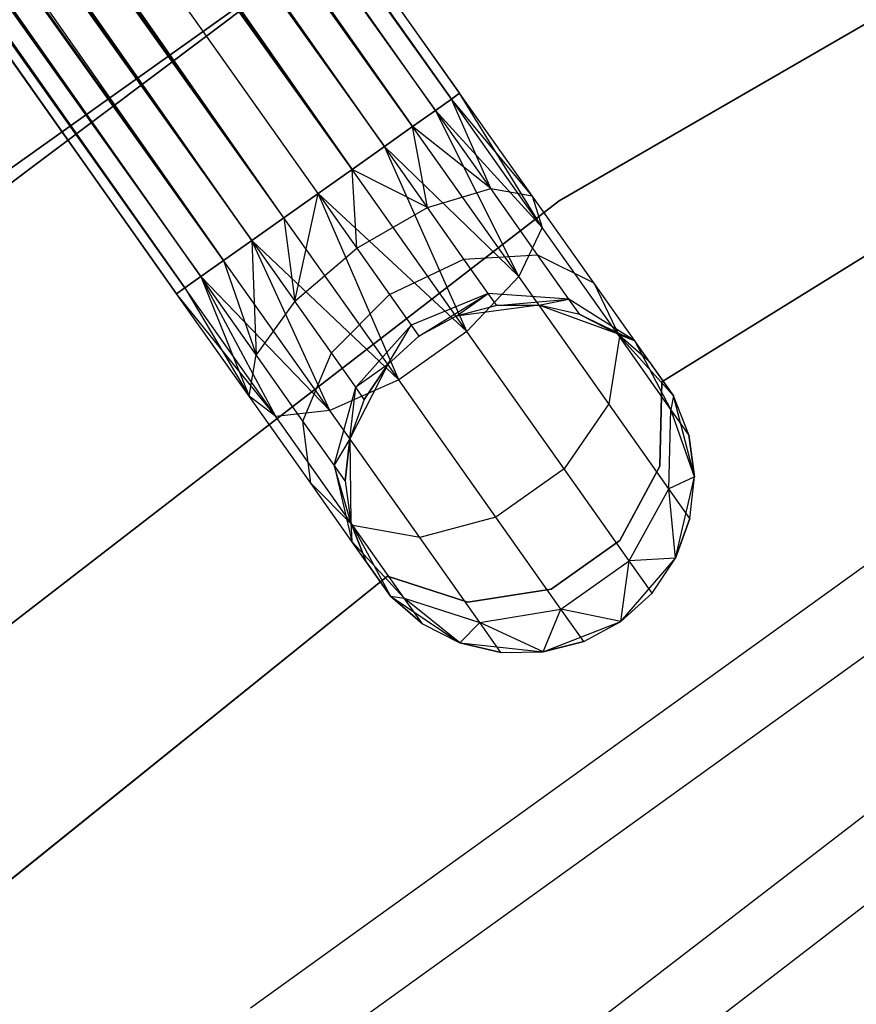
# Model space of a CAD drawing. Extents: x -102 to 101, y -101 to 102.
# Tile 100 of 256: x -27.44 to -22.65, y 30.58 to 36.21. Entities that reach past the tile are written whole.
import ezdxf

# ---------------------------------------------------------------- set-up
doc = ezdxf.new("R2010")
doc.units = 0
doc.header["$LTSCALE"] = 25.4
doc.layers.get('0').update_dxf_attribs({"linetype": 'CONTINUOUS'})

# ---------------------------------------------------------------- blocks, each defined once
blk = doc.blocks.new('NL2500012268_STL')
at = {"color": 0}
for p, q in [((56.8005, 66.3498, 327.8546), (78.4453, 35.8729, 327.6205)), ((78.3068, 35.7748, 328.0681), (56.8005, 66.3498, 327.8546)), ((78.3068, 35.7748, 328.0681), (56.8005, 66.3498, 327.8546)), ((78.3982, 35.8395, 327.8546), (56.8005, 66.3498, 327.8546)), ((78.3982, 35.8395, 327.8546), (56.8005, 66.3498, 327.8546)), ((56.8005, 66.3498, 327.8546), (78.4453, 35.8729, 327.6205)), ((78.4453, 35.8729, 327.3795), (56.8475, 66.3831, 327.3795)), ((78.4453, 35.8729, 327.6205), (56.8475, 66.3831, 327.3795)), ((56.8475, 66.3831, 327.3795), (78.3982, 35.8395, 327.1454)), ((78.4453, 35.8729, 327.6205), (56.8475, 66.3831, 327.3795)), ((78.4453, 35.8729, 327.3795), (56.8475, 66.3831, 327.3795)), ((56.8475, 66.3831, 327.3795), (78.3982, 35.8395, 327.1454)), ((56.709, 66.285, 326.9319), (78.1763, 35.6824, 326.7515)), ((78.3982, 35.8395, 327.1454), (56.709, 66.285, 326.9319)), ((78.3982, 35.8395, 327.1454), (56.709, 66.285, 326.9319)), ((78.3068, 35.7748, 326.9319), (56.709, 66.285, 326.9319)), ((78.3068, 35.7748, 326.9319), (56.709, 66.285, 326.9319)), ((56.709, 66.285, 326.9319), (78.1763, 35.6824, 326.7515)), ((56.5785, 66.1927, 328.2485), (78.3068, 35.7748, 328.0681)), ((78.0144, 35.5678, 328.3855), (56.5785, 66.1927, 328.2485)), ((78.0144, 35.5678, 328.3855), (56.5785, 66.1927, 328.2485)), ((78.1763, 35.6824, 328.2485), (56.5785, 66.1927, 328.2485)), ((78.1763, 35.6824, 328.2485), (56.5785, 66.1927, 328.2485)), ((56.5785, 66.1927, 328.2485), (78.3068, 35.7748, 328.0681)), ((56.4166, 66.078, 326.6146), (77.8304, 35.4376, 326.5291)), ((78.1763, 35.6824, 326.7515), (56.4166, 66.078, 326.6146)), ((78.1763, 35.6824, 326.7515), (56.4166, 66.078, 326.6146)), ((78.0144, 35.5678, 326.6146), (56.4166, 66.078, 326.6146)), ((78.0144, 35.5678, 326.6146), (56.4166, 66.078, 326.6146)), ((56.4166, 66.078, 326.6146), (77.8304, 35.4376, 326.5291)), ((56.2326, 65.9478, 328.4709), (78.0144, 35.5678, 328.3855)), ((77.8304, 35.4376, 328.4709), (56.2326, 65.9478, 328.4709)), ((77.8304, 35.4376, 328.4709), (56.2326, 65.9478, 328.4709)), ((56.2326, 65.9478, 328.4709), (78.0144, 35.5678, 328.3855)), ((77.8304, 35.4376, 326.5291), (56.0373, 65.8095, 326.5)), ((77.635, 35.2993, 328.5), (56.0373, 65.8095, 328.5)), ((77.635, 35.2993, 328.5), (56.0373, 65.8095, 328.5)), ((77.635, 35.2993, 326.5), (56.0373, 65.8095, 326.5)), ((77.8304, 35.4376, 326.5291), (56.0373, 65.8095, 326.5)), ((77.635, 35.2993, 326.5), (56.0373, 65.8095, 326.5)), ((77.4397, 35.161, 326.5291), (56.0373, 65.8095, 326.5)), ((77.4397, 35.161, 326.5291), (56.0373, 65.8095, 326.5)), ((77.2557, 35.0308, 328.3855), (55.842, 65.6713, 328.4709)), ((77.2557, 35.0308, 328.3855), (55.842, 65.6713, 328.4709)), ((77.4397, 35.161, 328.4709), (55.842, 65.6713, 328.4709)), ((77.4397, 35.161, 328.4709), (55.842, 65.6713, 328.4709)), ((55.658, 65.541, 326.6146), (77.0938, 34.9162, 326.7515)), ((77.4397, 35.161, 326.5291), (55.658, 65.541, 326.6146)), ((77.4397, 35.161, 326.5291), (55.658, 65.541, 326.6146)), ((77.2557, 35.0308, 326.6146), (55.658, 65.541, 326.6146)), ((77.2557, 35.0308, 326.6146), (55.658, 65.541, 326.6146)), ((55.658, 65.541, 326.6146), (77.0938, 34.9162, 326.7515)), ((55.4961, 65.4264, 328.2485), (77.2557, 35.0308, 328.3855)), ((76.9633, 34.8238, 328.0681), (55.4961, 65.4264, 328.2485)), ((76.9633, 34.8238, 328.0681), (55.4961, 65.4264, 328.2485)), ((77.0938, 34.9162, 328.2485), (55.4961, 65.4264, 328.2485)), ((77.0938, 34.9162, 328.2485), (55.4961, 65.4264, 328.2485)), ((55.4961, 65.4264, 328.2485), (77.2557, 35.0308, 328.3855)), ((55.3656, 65.334, 326.9319), (76.8719, 34.7591, 327.1454)), ((77.0938, 34.9162, 326.7515), (55.3656, 65.334, 326.9319)), ((77.0938, 34.9162, 326.7515), (55.3656, 65.334, 326.9319)), ((76.9633, 34.8238, 326.9319), (55.3656, 65.334, 326.9319)), ((76.9633, 34.8238, 326.9319), (55.3656, 65.334, 326.9319)), ((55.3656, 65.334, 326.9319), (76.8719, 34.7591, 327.1454)), ((55.2741, 65.2693, 327.8546), (76.9633, 34.8238, 328.0681)), ((76.8248, 34.7257, 327.6205), (55.2741, 65.2693, 327.8546)), ((76.8248, 34.7257, 327.6205), (55.2741, 65.2693, 327.8546)), ((76.8719, 34.7591, 327.8546), (55.2741, 65.2693, 327.8546)), ((76.8719, 34.7591, 327.8546), (55.2741, 65.2693, 327.8546)), ((55.2741, 65.2693, 327.8546), (76.9633, 34.8238, 328.0681)), ((55.2271, 65.236, 327.3795), (76.8248, 34.7257, 327.6205)), ((76.8248, 34.7257, 327.3795), (55.2271, 65.236, 327.3795)), ((55.2271, 65.236, 327.3795), (76.8248, 34.7257, 327.6205)), ((76.8719, 34.7591, 327.1454), (55.2271, 65.236, 327.3795)), ((76.8719, 34.7591, 327.1454), (55.2271, 65.236, 327.3795)), ((76.8248, 34.7257, 327.3795), (55.2271, 65.236, 327.3795)), ((79.015, 35.2582, 336), (83.9261, 38.0933, 336)), ((83.9261, 38.0933, 328.5), (79.015, 35.2582, 328.5)), ((83.9261, 38.0933, 328.5), (79.015, 35.2582, 328.5)), ((79.015, 35.2582, 336), (83.9261, 38.0933, 336)), ((79.2517, 37.8482, 336), (74.5109, 34.4708, 336)), ((74.5109, 34.4708, 337), (79.2517, 37.8482, 337)), ((79.2517, 37.8482, 336), (74.5109, 34.4708, 336)), ((74.5109, 34.4708, 337), (79.2517, 37.8482, 337)), ((78.3145, 37.193, 336), (73.6672, 33.6988, 336)), ((73.6672, 33.6988, 328.5), (78.3145, 37.193, 328.5)), ((78.3145, 37.193, 336), (73.6672, 33.6988, 336)), ((73.6672, 33.6988, 328.5), (78.3145, 37.193, 328.5)), ((78.4453, 35.8729, 327.6205), (78.3982, 35.8395, 327.8546)), ((78.3982, 35.8395, 327.1454), (78.4453, 35.8729, 327.3795)), ((78.3982, 35.8395, 327.1454), (78.4453, 35.8729, 327.3795)), ((78.4453, 35.8729, 327.6205), (78.3982, 35.8395, 327.8546)), ((78.8608, 35.2858, 327.7636), (78.4453, 35.8729, 327.6205)), ((78.8608, 35.2858, 327.7636), (78.4453, 35.8729, 327.3795)), ((78.8608, 35.2858, 327.7636), (78.4453, 35.8729, 327.6205)), ((78.8608, 35.2858, 327.7636), (78.4453, 35.8729, 327.3795)), ((78.9188, 35.1041, 327.3246), (78.4453, 35.8729, 327.3795)), ((78.9188, 35.1041, 327.3246), (78.4453, 35.8729, 327.3795)), ((79.604, 34.2218, 335), (82.2864, 35.8822, 335)), ((82.2864, 35.8822, 333), (79.604, 34.2218, 333)), ((82.2864, 35.8822, 333), (79.604, 34.2218, 333)), ((79.604, 34.2218, 335), (82.2864, 35.8822, 335)), ((78.3982, 35.8395, 327.8546), (78.3068, 35.7748, 328.0681)), ((78.3068, 35.7748, 326.9319), (78.3982, 35.8395, 327.1454)), ((78.3068, 35.7748, 326.9319), (78.3982, 35.8395, 327.1454)), ((78.3982, 35.8395, 327.8546), (78.3068, 35.7748, 328.0681)), ((78.6234, 35.3275, 328.1771), (78.3982, 35.8395, 327.8546)), ((78.6234, 35.3275, 328.1771), (78.3982, 35.8395, 327.8546)), ((78.8608, 35.2858, 327.7636), (78.3982, 35.8395, 327.8546)), ((78.8608, 35.2858, 327.7636), (78.3982, 35.8395, 327.8546)), ((78.9188, 35.1041, 327.3246), (78.3982, 35.8395, 327.1454)), ((78.9188, 35.1041, 327.3246), (78.3982, 35.8395, 327.1454)), ((78.3068, 35.7748, 328.0681), (78.1763, 35.6824, 328.2485)), ((78.1763, 35.6824, 326.7515), (78.3068, 35.7748, 326.9319)), ((78.1763, 35.6824, 326.7515), (78.3068, 35.7748, 326.9319)), ((78.3068, 35.7748, 328.0681), (78.1763, 35.6824, 328.2485)), ((78.6234, 35.3275, 328.1771), (78.3068, 35.7748, 328.0681)), ((78.6234, 35.3275, 328.1771), (78.3068, 35.7748, 328.0681)), ((78.9188, 35.1041, 327.3246), (78.3068, 35.7748, 326.9319)), ((78.9188, 35.1041, 327.3246), (78.3068, 35.7748, 326.9319)), ((78.784, 34.8239, 326.9607), (78.3068, 35.7748, 326.9319)), ((78.784, 34.8239, 326.9607), (78.3068, 35.7748, 326.9319)), ((78.1763, 35.6824, 328.2485), (78.0144, 35.5678, 328.3855)), ((78.0144, 35.5678, 326.6146), (78.1763, 35.6824, 326.7515)), ((78.0144, 35.5678, 326.6146), (78.1763, 35.6824, 326.7515)), ((78.1763, 35.6824, 328.2485), (78.0144, 35.5678, 328.3855)), ((78.2608, 35.2197, 328.4703), (78.1763, 35.6824, 328.2485)), ((78.2608, 35.2197, 328.4703), (78.1763, 35.6824, 328.2485)), ((78.6234, 35.3275, 328.1771), (78.1763, 35.6824, 328.2485)), ((78.6234, 35.3275, 328.1771), (78.1763, 35.6824, 328.2485)), ((78.784, 34.8239, 326.9607), (78.1763, 35.6824, 326.7515)), ((78.784, 34.8239, 326.9607), (78.1763, 35.6824, 326.7515)), ((78.0144, 35.5678, 328.3855), (77.8304, 35.4376, 328.4709)), ((77.8304, 35.4376, 326.5291), (78.0144, 35.5678, 326.6146)), ((77.8304, 35.4376, 326.5291), (78.0144, 35.5678, 326.6146)), ((78.0144, 35.5678, 328.3855), (77.8304, 35.4376, 328.4709)), ((78.2608, 35.2197, 328.4703), (78.0144, 35.5678, 328.3855)), ((78.2608, 35.2197, 328.4703), (78.0144, 35.5678, 328.3855)), ((78.784, 34.8239, 326.9607), (78.0144, 35.5678, 326.6146)), ((78.784, 34.8239, 326.9607), (78.0144, 35.5678, 326.6146)), ((78.4873, 34.5096, 326.7552), (78.0144, 35.5678, 326.6146)), ((78.4873, 34.5096, 326.7552), (78.0144, 35.5678, 326.6146)), ((77.8304, 35.4376, 328.4709), (77.635, 35.2993, 328.5)), ((77.635, 35.2993, 326.5), (77.8304, 35.4376, 326.5291)), ((77.8304, 35.4376, 328.4709), (77.635, 35.2993, 328.5)), ((77.635, 35.2993, 326.5), (77.8304, 35.4376, 326.5291)), ((77.8562, 34.9869, 328.5761), (77.8304, 35.4376, 328.4709)), ((77.8562, 34.9869, 328.5761), (77.8304, 35.4376, 328.4709)), ((78.2608, 35.2197, 328.4703), (77.8304, 35.4376, 328.4709)), ((78.2608, 35.2197, 328.4703), (77.8304, 35.4376, 328.4709)), ((78.4873, 34.5096, 326.7552), (77.8304, 35.4376, 326.5291)), ((78.4873, 34.5096, 326.7552), (77.8304, 35.4376, 326.5291)), ((77.4397, 35.161, 326.5291), (77.635, 35.2993, 326.5)), ((77.635, 35.2993, 328.5), (77.4397, 35.161, 328.4709)), ((77.635, 35.2993, 328.5), (77.4397, 35.161, 328.4709)), ((77.4397, 35.161, 326.5291), (77.635, 35.2993, 326.5)), ((77.5022, 34.6827, 328.4703), (77.635, 35.2993, 328.5)), ((77.5022, 34.6827, 328.4703), (77.635, 35.2993, 328.5)), ((77.635, 35.2993, 328.5), (77.8562, 34.9869, 328.5761)), ((78.4873, 34.5096, 326.7552), (77.635, 35.2993, 326.5)), ((78.4873, 34.5096, 326.7552), (77.635, 35.2993, 326.5)), ((78.0966, 34.2331, 326.7552), (77.635, 35.2993, 326.5)), ((78.0966, 34.2331, 326.7552), (77.635, 35.2993, 326.5)), ((77.635, 35.2993, 328.5), (77.8562, 34.9869, 328.5761)), ((78.2608, 35.2197, 328.4703), (78.6234, 35.3275, 328.1771)), ((78.2608, 35.2197, 328.4703), (78.6234, 35.3275, 328.1771)), ((78.6234, 35.3275, 328.1771), (78.8608, 35.2858, 327.7636)), ((78.8918, 34.9484, 328.4875), (78.6234, 35.3275, 328.1771)), ((78.8918, 34.9484, 328.4875), (78.6234, 35.3275, 328.1771)), ((78.6234, 35.3275, 328.1771), (78.8608, 35.2858, 327.7636)), ((78.8608, 35.2858, 327.7636), (78.9188, 35.1041, 327.3246)), ((79.2131, 34.7881, 328.171), (78.8608, 35.2858, 327.7636)), ((79.2131, 34.7881, 328.171), (78.8608, 35.2858, 327.7636)), ((78.8608, 35.2858, 327.7636), (78.9188, 35.1041, 327.3246)), ((74.5256, 31.7938, 336), (79.015, 35.2582, 336)), ((79.015, 35.2582, 328.5), (74.5256, 31.7938, 328.5)), ((79.015, 35.2582, 328.5), (74.5256, 31.7938, 328.5)), ((74.5256, 31.7938, 336), (79.015, 35.2582, 336)), ((79.015, 35.2582, 328.5), (79.015, 35.2582, 336)), ((79.015, 35.2582, 328.5), (79.015, 35.2582, 336)), ((77.8562, 34.9869, 328.5761), (78.2608, 35.2197, 328.4703)), ((77.8562, 34.9869, 328.5761), (78.2608, 35.2197, 328.4703)), ((78.4697, 34.9245, 328.7119), (78.2608, 35.2197, 328.4703)), ((78.4697, 34.9245, 328.7119), (78.2608, 35.2197, 328.4703)), ((77.2557, 35.0308, 326.6146), (77.4397, 35.161, 326.5291)), ((77.4397, 35.161, 328.4709), (77.2557, 35.0308, 328.3855)), ((77.4397, 35.161, 328.4709), (77.2557, 35.0308, 328.3855)), ((77.2557, 35.0308, 326.6146), (77.4397, 35.161, 326.5291)), ((78.0966, 34.2331, 326.7552), (77.4397, 35.161, 326.5291)), ((78.0966, 34.2331, 326.7552), (77.4397, 35.161, 326.5291)), ((77.4397, 35.161, 328.4709), (77.5022, 34.6827, 328.4703)), ((77.4397, 35.161, 328.4709), (77.5022, 34.6827, 328.4703)), ((78.9188, 35.1041, 327.3246), (78.784, 34.8239, 326.9607)), ((78.9188, 35.1041, 327.3246), (78.784, 34.8239, 326.9607)), ((79.3602, 34.4806, 327.8351), (78.9188, 35.1041, 327.3246)), ((79.3602, 34.4806, 327.8351), (78.9188, 35.1041, 327.3246)), ((77.0938, 34.9162, 326.7515), (77.2557, 35.0308, 326.6146)), ((77.2557, 35.0308, 328.3855), (77.0938, 34.9162, 328.2485)), ((77.2557, 35.0308, 328.3855), (77.0938, 34.9162, 328.2485)), ((77.0938, 34.9162, 326.7515), (77.2557, 35.0308, 326.6146)), ((78.0966, 34.2331, 326.7552), (77.2557, 35.0308, 326.6146)), ((78.0966, 34.2331, 326.7552), (77.2557, 35.0308, 326.6146)), ((77.7015, 34.0577, 326.9607), (77.2557, 35.0308, 326.6146)), ((77.7015, 34.0577, 326.9607), (77.2557, 35.0308, 326.6146)), ((77.2557, 35.0308, 328.3855), (77.5022, 34.6827, 328.4703)), ((77.2557, 35.0308, 328.3855), (77.5022, 34.6827, 328.4703)), ((77.2557, 35.0308, 328.3855), (77.2799, 34.3765, 328.1771)), ((77.2557, 35.0308, 328.3855), (77.2799, 34.3765, 328.1771)), ((77.5022, 34.6827, 328.4703), (77.8562, 34.9869, 328.5761)), ((77.5022, 34.6827, 328.4703), (77.8562, 34.9869, 328.5761)), ((77.8562, 34.9869, 328.5761), (78.0436, 34.7222, 328.7929)), ((77.8562, 34.9869, 328.5761), (78.0436, 34.7222, 328.7929)), ((78.4697, 34.9245, 328.7119), (78.8918, 34.9484, 328.4875)), ((78.4697, 34.9245, 328.7119), (78.8918, 34.9484, 328.4875)), ((78.8918, 34.9484, 328.4875), (79.2131, 34.7881, 328.171)), ((79.0711, 34.695, 328.952), (78.8918, 34.9484, 328.4875)), ((79.0711, 34.695, 328.952), (78.8918, 34.9484, 328.4875)), ((78.8918, 34.9484, 328.4875), (79.2131, 34.7881, 328.171)), ((76.9633, 34.8238, 326.9319), (77.0938, 34.9162, 326.7515)), ((77.0938, 34.9162, 328.2485), (76.9633, 34.8238, 328.0681)), ((77.0938, 34.9162, 328.2485), (76.9633, 34.8238, 328.0681)), ((76.9633, 34.8238, 326.9319), (77.0938, 34.9162, 326.7515)), ((77.7015, 34.0577, 326.9607), (77.0938, 34.9162, 326.7515)), ((77.7015, 34.0577, 326.9607), (77.0938, 34.9162, 326.7515)), ((77.0938, 34.9162, 328.2485), (77.2799, 34.3765, 328.1771)), ((77.0938, 34.9162, 328.2485), (77.2799, 34.3765, 328.1771)), ((78.0436, 34.7222, 328.7929), (78.4697, 34.9245, 328.7119)), ((78.0436, 34.7222, 328.7929), (78.4697, 34.9245, 328.7119)), ((78.6093, 34.7274, 329.0735), (78.4697, 34.9245, 328.7119)), ((78.6093, 34.7274, 329.0735), (78.4697, 34.9245, 328.7119)), ((76.8719, 34.7591, 327.1454), (76.9633, 34.8238, 326.9319)), ((76.9633, 34.8238, 328.0681), (76.8719, 34.7591, 327.8546)), ((76.9633, 34.8238, 328.0681), (76.8719, 34.7591, 327.8546)), ((76.8719, 34.7591, 327.1454), (76.9633, 34.8238, 326.9319)), ((77.7015, 34.0577, 326.9607), (76.9633, 34.8238, 326.9319)), ((77.7015, 34.0577, 326.9607), (76.9633, 34.8238, 326.9319)), ((77.3925, 34.0236, 327.3246), (76.9633, 34.8238, 326.9319)), ((77.3925, 34.0236, 327.3246), (76.9633, 34.8238, 326.9319)), ((77.2799, 34.3765, 328.1771), (76.9633, 34.8238, 328.0681)), ((76.9633, 34.8238, 328.0681), (77.2404, 34.1387, 327.7636)), ((76.9633, 34.8238, 328.0681), (77.2404, 34.1387, 327.7636)), ((77.2799, 34.3765, 328.1771), (76.9633, 34.8238, 328.0681)), ((78.784, 34.8239, 326.9607), (78.4873, 34.5096, 326.7552)), ((78.784, 34.8239, 326.9607), (78.4873, 34.5096, 326.7552)), ((79.2992, 34.0962, 327.5565), (78.784, 34.8239, 326.9607)), ((79.2992, 34.0962, 327.5565), (78.784, 34.8239, 326.9607)), ((79.2131, 34.7881, 328.171), (79.3602, 34.4806, 327.8351)), ((79.4485, 34.4556, 328.7808), (79.2131, 34.7881, 328.171)), ((79.4485, 34.4556, 328.7808), (79.2131, 34.7881, 328.171)), ((79.2131, 34.7881, 328.171), (79.3602, 34.4806, 327.8351)), ((76.8248, 34.7257, 327.3795), (76.8719, 34.7591, 327.1454)), ((76.8719, 34.7591, 327.8546), (76.8248, 34.7257, 327.6205)), ((76.8719, 34.7591, 327.8546), (76.8248, 34.7257, 327.6205)), ((76.8248, 34.7257, 327.3795), (76.8719, 34.7591, 327.1454)), ((77.3925, 34.0236, 327.3246), (76.8248, 34.7257, 327.3795)), ((77.3925, 34.0236, 327.3246), (76.8248, 34.7257, 327.3795)), ((77.2404, 34.1387, 327.7636), (76.8248, 34.7257, 327.3795)), ((77.2404, 34.1387, 327.7636), (76.8248, 34.7257, 327.6205)), ((77.2404, 34.1387, 327.7636), (76.8248, 34.7257, 327.3795)), ((77.2404, 34.1387, 327.7636), (76.8248, 34.7257, 327.6205)), ((77.3925, 34.0236, 327.3246), (76.8719, 34.7591, 327.1454)), ((77.3925, 34.0236, 327.3246), (76.8719, 34.7591, 327.1454)), ((76.8719, 34.7591, 327.8546), (77.2404, 34.1387, 327.7636)), ((76.8719, 34.7591, 327.8546), (77.2404, 34.1387, 327.7636)), ((77.7111, 34.3875, 328.7119), (78.0436, 34.7222, 328.7929)), ((77.7111, 34.3875, 328.7119), (78.0436, 34.7222, 328.7929)), ((78.0436, 34.7222, 328.7929), (78.1688, 34.5452, 329.1173)), ((78.0436, 34.7222, 328.7929), (78.1688, 34.5452, 329.1173)), ((78.6093, 34.7274, 329.0735), (78.1688, 34.5452, 329.1173)), ((78.6093, 34.7274, 329.0735), (78.1688, 34.5452, 329.1173)), ((78.2128, 34.4831, 329.5), (78.6093, 34.7274, 329.0735)), ((78.2128, 34.4831, 329.5), (78.6093, 34.7274, 329.0735)), ((78.4249, 34.5976, 329.5), (78.6093, 34.7274, 329.0735)), ((78.4249, 34.5976, 329.5), (78.6093, 34.7274, 329.0735)), ((78.6583, 34.6581, 329.5), (78.6093, 34.7274, 329.0735)), ((78.6583, 34.6581, 329.5), (78.6093, 34.7274, 329.0735)), ((79.0711, 34.695, 328.952), (78.6093, 34.7274, 329.0735)), ((79.0711, 34.695, 328.952), (78.6093, 34.7274, 329.0735)), ((77.5022, 34.6827, 328.4703), (77.2799, 34.3765, 328.1771)), ((77.5022, 34.6827, 328.4703), (77.2799, 34.3765, 328.1771)), ((77.7111, 34.3875, 328.7119), (77.5022, 34.6827, 328.4703)), ((77.7111, 34.3875, 328.7119), (77.5022, 34.6827, 328.4703)), ((78.8994, 34.661, 335), (78.4249, 34.5976, 335)), ((78.8994, 34.661, 335), (78.4249, 34.5976, 335)), ((78.6583, 34.6581, 329.5), (78.4249, 34.5976, 335)), ((78.6583, 34.6581, 329.5), (78.4249, 34.5976, 335)), ((78.6583, 34.6581, 329.5), (78.4249, 34.5976, 329.5)), ((78.6583, 34.6581, 329.5), (78.4249, 34.5976, 329.5)), ((78.6583, 34.6581, 329.5), (79.0711, 34.695, 328.952)), ((78.6583, 34.6581, 329.5), (79.0711, 34.695, 328.952)), ((78.8994, 34.661, 329.5), (78.6583, 34.6581, 329.5)), ((78.6583, 34.6581, 329.5), (78.8994, 34.661, 335)), ((78.6583, 34.6581, 329.5), (78.8994, 34.661, 335)), ((78.8994, 34.661, 329.5), (78.6583, 34.6581, 329.5)), ((78.8994, 34.661, 329.5), (79.0711, 34.695, 328.952)), ((78.8994, 34.661, 329.5), (79.0711, 34.695, 328.952)), ((79.3489, 34.4966, 335), (78.8994, 34.661, 335)), ((79.1341, 34.606, 329.5), (78.8994, 34.661, 335)), ((79.3489, 34.4966, 335), (78.8994, 34.661, 335)), ((79.1341, 34.606, 329.5), (78.8994, 34.661, 329.5)), ((78.8994, 34.661, 329.5), (78.8994, 34.661, 335)), ((79.1341, 34.606, 329.5), (78.8994, 34.661, 335)), ((78.8994, 34.661, 329.5), (78.8994, 34.661, 335)), ((79.1341, 34.606, 329.5), (78.8994, 34.661, 329.5)), ((79.1341, 34.606, 329.5), (79.0711, 34.695, 328.952)), ((79.1341, 34.606, 329.5), (79.0711, 34.695, 328.952)), ((79.4485, 34.4556, 328.7808), (79.0711, 34.695, 328.952)), ((79.4485, 34.4556, 328.7808), (79.0711, 34.695, 328.952)), ((79.3489, 34.4966, 329.5), (79.1341, 34.606, 329.5)), ((79.1341, 34.606, 329.5), (79.3489, 34.4966, 335)), ((79.1341, 34.606, 329.5), (79.3489, 34.4966, 335)), ((79.1341, 34.606, 329.5), (79.4485, 34.4556, 328.7808)), ((79.1341, 34.606, 329.5), (79.4485, 34.4556, 328.7808)), ((79.3489, 34.4966, 329.5), (79.1341, 34.606, 329.5)), ((77.8507, 34.1903, 329.0735), (78.1688, 34.5452, 329.1173)), ((77.8507, 34.1903, 329.0735), (78.1688, 34.5452, 329.1173)), ((78.0343, 34.3211, 329.5), (78.1688, 34.5452, 329.1173)), ((78.0343, 34.3211, 329.5), (78.1688, 34.5452, 329.1173)), ((78.1688, 34.5452, 329.1173), (78.2128, 34.4831, 329.5)), ((78.1688, 34.5452, 329.1173), (78.2128, 34.4831, 329.5)), ((78.4249, 34.5976, 335), (78.2128, 34.4831, 335)), ((78.4249, 34.5976, 329.5), (78.2128, 34.4831, 329.5)), ((78.4249, 34.5976, 335), (78.2128, 34.4831, 335)), ((78.4249, 34.5976, 329.5), (78.2128, 34.4831, 329.5)), ((78.4249, 34.5976, 329.5), (78.4249, 34.5976, 335)), ((78.4249, 34.5976, 329.5), (78.4249, 34.5976, 335)), ((78.4873, 34.5096, 326.7552), (78.0966, 34.2331, 326.7552)), ((78.4873, 34.5096, 326.7552), (78.0966, 34.2331, 326.7552)), ((79.0442, 33.7229, 327.3992), (78.4873, 34.5096, 326.7552)), ((79.0442, 33.7229, 327.3992), (78.4873, 34.5096, 326.7552)), ((79.6705, 34.1421, 335), (79.3489, 34.4966, 335)), ((79.5312, 34.3388, 329.5), (79.3489, 34.4966, 335)), ((79.6705, 34.1421, 335), (79.3489, 34.4966, 335)), ((79.5312, 34.3388, 329.5), (79.3489, 34.4966, 329.5)), ((79.3489, 34.4966, 329.5), (79.3489, 34.4966, 335)), ((79.5312, 34.3388, 329.5), (79.3489, 34.4966, 335)), ((79.3489, 34.4966, 329.5), (79.3489, 34.4966, 335)), ((79.3489, 34.4966, 329.5), (79.4485, 34.4556, 328.7808)), ((79.5312, 34.3388, 329.5), (79.3489, 34.4966, 329.5)), ((79.3489, 34.4966, 329.5), (79.4485, 34.4556, 328.7808)), ((78.2128, 34.4831, 335), (78.0343, 34.3211, 335)), ((78.2128, 34.4831, 329.5), (78.0343, 34.3211, 329.5)), ((78.2128, 34.4831, 335), (78.0343, 34.3211, 335)), ((78.2128, 34.4831, 329.5), (78.0343, 34.3211, 329.5)), ((78.2128, 34.4831, 329.5), (78.2128, 34.4831, 335)), ((78.2128, 34.4831, 329.5), (78.2128, 34.4831, 335)), ((79.3602, 34.4806, 327.8351), (79.2992, 34.0962, 327.5565)), ((79.3602, 34.4806, 327.8351), (79.2992, 34.0962, 327.5565)), ((79.6551, 34.064, 328.5989), (79.3602, 34.4806, 327.8351)), ((79.6551, 34.064, 328.5989), (79.3602, 34.4806, 327.8351)), ((79.6705, 34.1421, 329.5), (79.4485, 34.4556, 328.7808)), ((79.5312, 34.3388, 329.5), (79.4485, 34.4556, 328.7808)), ((79.5312, 34.3388, 329.5), (79.4485, 34.4556, 328.7808)), ((79.6705, 34.1421, 329.5), (79.4485, 34.4556, 328.7808)), ((79.6551, 34.064, 328.5989), (79.4485, 34.4556, 328.7808)), ((79.6551, 34.064, 328.5989), (79.4485, 34.4556, 328.7808)), ((77.2404, 34.1387, 327.7636), (77.2799, 34.3765, 328.1771)), ((77.2404, 34.1387, 327.7636), (77.2799, 34.3765, 328.1771)), ((77.5483, 33.9974, 328.4875), (77.2799, 34.3765, 328.1771)), ((77.5483, 33.9974, 328.4875), (77.2799, 34.3765, 328.1771)), ((77.5483, 33.9974, 328.4875), (77.7111, 34.3875, 328.7119)), ((77.5483, 33.9974, 328.4875), (77.7111, 34.3875, 328.7119)), ((77.8507, 34.1903, 329.0735), (77.7111, 34.3875, 328.7119)), ((77.8507, 34.1903, 329.0735), (77.7111, 34.3875, 328.7119)), ((78.0343, 34.3211, 335), (77.8169, 33.8947, 335)), ((78.0343, 34.3211, 335), (77.8169, 33.8947, 335)), ((78.0343, 34.3211, 329.5), (77.8507, 34.1903, 329.0735)), ((78.0343, 34.3211, 329.5), (77.8507, 34.1903, 329.0735)), ((78.0343, 34.3211, 329.5), (77.8997, 34.1211, 329.5)), ((77.8997, 34.1211, 329.5), (78.0343, 34.3211, 335)), ((77.8997, 34.1211, 329.5), (78.0343, 34.3211, 335)), ((78.0343, 34.3211, 329.5), (77.8997, 34.1211, 329.5)), ((78.0343, 34.3211, 329.5), (78.0343, 34.3211, 335)), ((78.0343, 34.3211, 329.5), (78.0343, 34.3211, 335)), ((79.5312, 34.3388, 329.5), (79.6705, 34.1421, 335)), ((79.5312, 34.3388, 329.5), (79.6705, 34.1421, 335)), ((78.0966, 34.2331, 326.7552), (77.7015, 34.0577, 326.9607)), ((78.0966, 34.2331, 326.7552), (77.7015, 34.0577, 326.9607)), ((78.6535, 33.4464, 327.3992), (78.0966, 34.2331, 326.7552)), ((78.6535, 33.4464, 327.3992), (78.0966, 34.2331, 326.7552)), ((79.5911, 33.739, 335), (79.604, 34.2218, 335)), ((79.604, 34.2218, 333), (79.5911, 33.739, 333)), ((79.604, 34.2218, 333), (79.5911, 33.739, 333)), ((79.5911, 33.739, 335), (79.604, 34.2218, 335)), ((79.604, 34.2218, 335), (79.604, 34.2218, 333)), ((79.604, 34.2218, 335), (79.604, 34.2218, 333)), ((77.7277, 33.744, 328.952), (77.8507, 34.1903, 329.0735)), ((77.7277, 33.744, 328.952), (77.8507, 34.1903, 329.0735)), ((77.8169, 33.8947, 329.5), (77.8507, 34.1903, 329.0735)), ((77.8169, 33.8947, 329.5), (77.8507, 34.1903, 329.0735)), ((77.8997, 34.1211, 329.5), (77.8507, 34.1903, 329.0735)), ((77.8997, 34.1211, 329.5), (77.8507, 34.1903, 329.0735)), ((77.3925, 34.0236, 327.3246), (77.2404, 34.1387, 327.7636)), ((77.5927, 33.641, 328.171), (77.2404, 34.1387, 327.7636)), ((77.3925, 34.0236, 327.3246), (77.2404, 34.1387, 327.7636)), ((77.5927, 33.641, 328.171), (77.2404, 34.1387, 327.7636)), ((77.8997, 34.1211, 329.5), (77.8169, 33.8947, 335)), ((77.8997, 34.1211, 329.5), (77.8169, 33.8947, 329.5)), ((77.8997, 34.1211, 329.5), (77.8169, 33.8947, 335)), ((77.8997, 34.1211, 329.5), (77.8169, 33.8947, 329.5)), ((79.2992, 34.0962, 327.5565), (79.0442, 33.7229, 327.3992)), ((79.2992, 34.0962, 327.5565), (79.0442, 33.7229, 327.3992)), ((79.6434, 33.6099, 328.4482), (79.2992, 34.0962, 327.5565)), ((79.6434, 33.6099, 328.4482), (79.2992, 34.0962, 327.5565)), ((79.6705, 34.1421, 329.5), (79.6551, 34.064, 328.5989)), ((79.6705, 34.1421, 329.5), (79.6551, 34.064, 328.5989)), ((79.7905, 33.6787, 335), (79.6705, 34.1421, 335)), ((79.7586, 33.9177, 329.5), (79.6705, 34.1421, 335)), ((79.7905, 33.6787, 335), (79.6705, 34.1421, 335)), ((79.7586, 33.9177, 329.5), (79.6705, 34.1421, 329.5)), ((79.6705, 34.1421, 329.5), (79.6705, 34.1421, 335)), ((79.7586, 33.9177, 329.5), (79.6705, 34.1421, 335)), ((79.6705, 34.1421, 329.5), (79.6705, 34.1421, 335)), ((79.7586, 33.9177, 329.5), (79.6705, 34.1421, 329.5)), ((77.7015, 34.0577, 326.9607), (77.3925, 34.0236, 327.3246)), ((77.7015, 34.0577, 326.9607), (77.3925, 34.0236, 327.3246)), ((78.2167, 33.3299, 327.5565), (77.7015, 34.0577, 326.9607)), ((78.2167, 33.3299, 327.5565), (77.7015, 34.0577, 326.9607)), ((79.6434, 33.6099, 328.4482), (79.6551, 34.064, 328.5989)), ((79.6434, 33.6099, 328.4482), (79.6551, 34.064, 328.5989)), ((79.7586, 33.9177, 329.5), (79.6551, 34.064, 328.5989)), ((79.7586, 33.9177, 329.5), (79.6551, 34.064, 328.5989)), ((79.7905, 33.6787, 329.5), (79.6551, 34.064, 328.5989)), ((79.7905, 33.6787, 329.5), (79.6551, 34.064, 328.5989)), ((77.8339, 33.4001, 327.8351), (77.3925, 34.0236, 327.3246)), ((77.8339, 33.4001, 327.8351), (77.3925, 34.0236, 327.3246)), ((77.5927, 33.641, 328.171), (77.5483, 33.9974, 328.4875)), ((77.7277, 33.744, 328.952), (77.5483, 33.9974, 328.4875)), ((77.5927, 33.641, 328.171), (77.5483, 33.9974, 328.4875)), ((77.7277, 33.744, 328.952), (77.5483, 33.9974, 328.4875)), ((77.8169, 33.8947, 329.5), (77.7277, 33.744, 328.952)), ((77.8169, 33.8947, 329.5), (77.7277, 33.744, 328.952)), ((77.8169, 33.8947, 329.5), (77.7907, 33.6551, 329.5)), ((77.7907, 33.6551, 329.5), (77.8169, 33.8947, 335)), ((77.7907, 33.6551, 329.5), (77.8169, 33.8947, 335)), ((77.8169, 33.8947, 329.5), (77.7907, 33.6551, 329.5)), ((77.8169, 33.8947, 335), (77.8226, 33.4161, 335)), ((77.8169, 33.8947, 329.5), (77.8169, 33.8947, 335)), ((77.8169, 33.8947, 329.5), (77.8169, 33.8947, 335)), ((77.8169, 33.8947, 335), (77.8226, 33.4161, 335)), ((79.7905, 33.6787, 329.5), (79.7586, 33.9177, 329.5)), ((79.7586, 33.9177, 329.5), (79.7905, 33.6787, 335)), ((79.7586, 33.9177, 329.5), (79.7905, 33.6787, 335)), ((79.7905, 33.6787, 329.5), (79.7586, 33.9177, 329.5)), ((81.6567, 33.8098, 299), (77.2476, 30.6367, 299)), ((81.6567, 33.8098, 299), (77.2476, 30.6367, 299)), ((77.8226, 33.4161, 329.5), (77.7277, 33.744, 328.952)), ((77.7277, 33.744, 328.952), (77.828, 33.3085, 328.7808)), ((77.7277, 33.744, 328.952), (77.828, 33.3085, 328.7808)), ((77.7907, 33.6551, 329.5), (77.7277, 33.744, 328.952)), ((77.8226, 33.4161, 329.5), (77.7277, 33.744, 328.952)), ((77.7907, 33.6551, 329.5), (77.7277, 33.744, 328.952)), ((79.0442, 33.7229, 327.3992), (78.6535, 33.4464, 327.3992)), ((79.0442, 33.7229, 327.3992), (78.6535, 33.4464, 327.3992)), ((79.4162, 33.1973, 328.3631), (79.0442, 33.7229, 327.3992)), ((79.4162, 33.1973, 328.3631), (79.0442, 33.7229, 327.3992)), ((79.3634, 33.3131, 335), (79.5911, 33.739, 335)), ((79.5911, 33.739, 333), (79.3634, 33.3131, 333)), ((79.5911, 33.739, 333), (79.3634, 33.3131, 333)), ((79.3634, 33.3131, 335), (79.5911, 33.739, 335)), ((79.5911, 33.739, 335), (79.5911, 33.739, 333)), ((79.5911, 33.739, 335), (79.5911, 33.739, 333)), ((77.7907, 33.6551, 329.5), (77.8226, 33.4161, 335)), ((77.7907, 33.6551, 329.5), (77.8226, 33.4161, 329.5)), ((77.7907, 33.6551, 329.5), (77.8226, 33.4161, 335)), ((77.7907, 33.6551, 329.5), (77.8226, 33.4161, 329.5)), ((79.7905, 33.6787, 329.5), (79.6434, 33.6099, 328.4482)), ((79.7905, 33.6787, 329.5), (79.6434, 33.6099, 328.4482)), ((79.6815, 33.2127, 335), (79.7905, 33.6787, 335)), ((79.6815, 33.2127, 335), (79.7905, 33.6787, 335)), ((79.7643, 33.4391, 329.5), (79.7905, 33.6787, 335)), ((79.7643, 33.4391, 329.5), (79.7905, 33.6787, 329.5)), ((79.7643, 33.4391, 329.5), (79.7905, 33.6787, 335)), ((79.7643, 33.4391, 329.5), (79.7905, 33.6787, 329.5)), ((79.7905, 33.6787, 329.5), (79.7905, 33.6787, 335)), ((79.7905, 33.6787, 329.5), (79.7905, 33.6787, 335)), ((77.8339, 33.4001, 327.8351), (77.5927, 33.641, 328.171)), ((77.828, 33.3085, 328.7808), (77.5927, 33.641, 328.171)), ((77.8339, 33.4001, 327.8351), (77.5927, 33.641, 328.171)), ((77.828, 33.3085, 328.7808), (77.5927, 33.641, 328.171)), ((79.4162, 33.1973, 328.3631), (79.6434, 33.6099, 328.4482)), ((79.4162, 33.1973, 328.3631), (79.6434, 33.6099, 328.4482)), ((79.7643, 33.4391, 329.5), (79.6434, 33.6099, 328.4482)), ((79.7643, 33.4391, 329.5), (79.6434, 33.6099, 328.4482)), ((79.6815, 33.2127, 329.5), (79.6434, 33.6099, 328.4482)), ((79.6815, 33.2127, 329.5), (79.6434, 33.6099, 328.4482)), ((77.515, 30.3141, 323.0052), (81.8777, 33.4537, 323.0052)), ((77.515, 30.3141, 323.0052), (81.8777, 33.4537, 323.0052)), ((78.6535, 33.4464, 327.3992), (78.2167, 33.3299, 327.5565)), ((78.6535, 33.4464, 327.3992), (78.2167, 33.3299, 327.5565)), ((79.0256, 32.9207, 328.3631), (78.6535, 33.4464, 327.3992)), ((79.0256, 32.9207, 328.3631), (78.6535, 33.4464, 327.3992)), ((79.6815, 33.2127, 329.5), (79.7643, 33.4391, 329.5)), ((79.7643, 33.4391, 329.5), (79.6815, 33.2127, 335)), ((79.7643, 33.4391, 329.5), (79.6815, 33.2127, 335)), ((79.6815, 33.2127, 329.5), (79.7643, 33.4391, 329.5)), ((77.8226, 33.4161, 335), (78.05, 32.995, 335)), ((77.8226, 33.4161, 329.5), (77.8226, 33.4161, 335)), ((77.8226, 33.4161, 329.5), (77.8226, 33.4161, 335)), ((77.8226, 33.4161, 329.5), (77.9107, 33.1917, 329.5)), ((77.9107, 33.1917, 329.5), (77.8226, 33.4161, 335)), ((77.9107, 33.1917, 329.5), (77.8226, 33.4161, 335)), ((77.8226, 33.4161, 335), (78.05, 32.995, 335)), ((77.8226, 33.4161, 329.5), (77.9107, 33.1917, 329.5)), ((77.8226, 33.4161, 329.5), (77.828, 33.3085, 328.7808)), ((77.8226, 33.4161, 329.5), (77.828, 33.3085, 328.7808)), ((78.2167, 33.3299, 327.5565), (77.8339, 33.4001, 327.8351)), ((78.1288, 32.9835, 328.5989), (77.8339, 33.4001, 327.8351)), ((78.2167, 33.3299, 327.5565), (77.8339, 33.4001, 327.8351)), ((78.1288, 32.9835, 328.5989), (77.8339, 33.4001, 327.8351)), ((77.9107, 33.1917, 329.5), (77.828, 33.3085, 328.7808)), ((78.05, 32.995, 329.5), (77.828, 33.3085, 328.7808)), ((78.05, 32.995, 329.5), (77.828, 33.3085, 328.7808)), ((77.828, 33.3085, 328.7808), (78.1288, 32.9835, 328.5989)), ((77.9107, 33.1917, 329.5), (77.828, 33.3085, 328.7808)), ((77.828, 33.3085, 328.7808), (78.1288, 32.9835, 328.5989)), ((78.5609, 32.8436, 328.4482), (78.2167, 33.3299, 327.5565)), ((78.5609, 32.8436, 328.4482), (78.2167, 33.3299, 327.5565)), ((78.9692, 33.0341, 335), (79.3634, 33.3131, 335)), ((79.3634, 33.3131, 333), (78.9692, 33.0341, 333)), ((79.3634, 33.3131, 333), (78.9692, 33.0341, 333)), ((78.9692, 33.0341, 335), (79.3634, 33.3131, 335)), ((79.3634, 33.3131, 335), (79.3634, 33.3131, 333)), ((79.3634, 33.3131, 335), (79.3634, 33.3131, 333)), ((79.0256, 32.9207, 328.3631), (79.4162, 33.1973, 328.3631)), ((79.0256, 32.9207, 328.3631), (79.4162, 33.1973, 328.3631)), ((79.3684, 32.8507, 335), (79.6815, 33.2127, 335)), ((79.3684, 32.8507, 335), (79.6815, 33.2127, 335)), ((79.3684, 32.8507, 329.5), (79.4162, 33.1973, 328.3631)), ((79.3684, 32.8507, 329.5), (79.4162, 33.1973, 328.3631)), ((79.6815, 33.2127, 329.5), (79.4162, 33.1973, 328.3631)), ((79.6815, 33.2127, 329.5), (79.4162, 33.1973, 328.3631)), ((79.5469, 33.0127, 329.5), (79.4162, 33.1973, 328.3631)), ((79.5469, 33.0127, 329.5), (79.4162, 33.1973, 328.3631)), ((79.5469, 33.0127, 329.5), (79.6815, 33.2127, 335)), ((79.5469, 33.0127, 329.5), (79.6815, 33.2127, 329.5)), ((79.5469, 33.0127, 329.5), (79.6815, 33.2127, 335)), ((79.5469, 33.0127, 329.5), (79.6815, 33.2127, 329.5)), ((79.6815, 33.2127, 329.5), (79.6815, 33.2127, 335)), ((79.6815, 33.2127, 329.5), (79.6815, 33.2127, 335)), ((77.9107, 33.1917, 329.5), (78.05, 32.995, 335)), ((77.9107, 33.1917, 329.5), (78.05, 32.995, 335)), ((75.5734, 31.1316, 335), (78.0322, 33.1095, 335)), ((78.0322, 33.1095, 333), (75.5734, 31.1316, 333)), ((78.0322, 33.1095, 333), (75.5734, 31.1316, 333)), ((75.5734, 31.1316, 335), (78.0322, 33.1095, 335)), ((78.0322, 33.1095, 335), (78.0322, 33.1095, 333)), ((78.0322, 33.1095, 335), (78.0322, 33.1095, 333)), ((78.0322, 33.1095, 335), (78.4918, 32.9611, 335)), ((78.4918, 32.9611, 333), (78.0322, 33.1095, 333)), ((78.4918, 32.9611, 333), (78.0322, 33.1095, 333)), ((78.0322, 33.1095, 335), (78.4918, 32.9611, 335)), ((78.4918, 32.9611, 335), (78.9692, 33.0341, 335)), ((78.9692, 33.0341, 333), (78.4918, 32.9611, 333)), ((78.9692, 33.0341, 333), (78.4918, 32.9611, 333)), ((78.4918, 32.9611, 335), (78.9692, 33.0341, 335)), ((78.9692, 33.0341, 335), (78.9692, 33.0341, 333)), ((78.9692, 33.0341, 335), (78.9692, 33.0341, 333)), ((78.05, 32.995, 335), (78.4471, 32.7277, 335)), ((78.05, 32.995, 329.5), (78.05, 32.995, 335)), ((78.05, 32.995, 329.5), (78.05, 32.995, 335)), ((78.05, 32.995, 329.5), (78.2323, 32.8372, 329.5)), ((78.2323, 32.8372, 329.5), (78.05, 32.995, 335)), ((78.2323, 32.8372, 329.5), (78.05, 32.995, 335)), ((78.05, 32.995, 335), (78.4471, 32.7277, 335)), ((78.05, 32.995, 329.5), (78.2323, 32.8372, 329.5)), ((78.05, 32.995, 329.5), (78.1288, 32.9835, 328.5989)), ((78.05, 32.995, 329.5), (78.1288, 32.9835, 328.5989)), ((78.4471, 32.7277, 329.5), (78.1288, 32.9835, 328.5989)), ((78.1288, 32.9835, 328.5989), (78.5609, 32.8436, 328.4482)), ((78.2323, 32.8372, 329.5), (78.1288, 32.9835, 328.5989)), ((78.4471, 32.7277, 329.5), (78.1288, 32.9835, 328.5989)), ((78.2323, 32.8372, 329.5), (78.1288, 32.9835, 328.5989)), ((78.1288, 32.9835, 328.5989), (78.5609, 32.8436, 328.4482)), ((79.3684, 32.8507, 335), (79.5469, 33.0127, 329.5)), ((79.3684, 32.8507, 329.5), (79.5469, 33.0127, 329.5)), ((79.3684, 32.8507, 335), (79.5469, 33.0127, 329.5)), ((79.3684, 32.8507, 329.5), (79.5469, 33.0127, 329.5)), ((78.4918, 32.9611, 335), (78.4918, 32.9611, 333)), ((78.4918, 32.9611, 335), (78.4918, 32.9611, 333)), ((78.5609, 32.8436, 328.4482), (79.0256, 32.9207, 328.3631)), ((78.5609, 32.8436, 328.4482), (79.0256, 32.9207, 328.3631)), ((78.9229, 32.6757, 329.5), (79.0256, 32.9207, 328.3631)), ((78.9229, 32.6757, 329.5), (79.0256, 32.9207, 328.3631)), ((79.3684, 32.8507, 329.5), (79.0256, 32.9207, 328.3631)), ((79.1563, 32.7361, 329.5), (79.0256, 32.9207, 328.3631)), ((79.3684, 32.8507, 329.5), (79.0256, 32.9207, 328.3631)), ((79.1563, 32.7361, 329.5), (79.0256, 32.9207, 328.3631)), ((78.2323, 32.8372, 329.5), (78.4471, 32.7277, 335)), ((78.2323, 32.8372, 329.5), (78.4471, 32.7277, 329.5)), ((78.2323, 32.8372, 329.5), (78.4471, 32.7277, 335)), ((78.2323, 32.8372, 329.5), (78.4471, 32.7277, 329.5)), ((78.4471, 32.7277, 329.5), (78.5609, 32.8436, 328.4482)), ((78.4471, 32.7277, 329.5), (78.5609, 32.8436, 328.4482)), ((78.9229, 32.6757, 329.5), (78.5609, 32.8436, 328.4482)), ((78.6818, 32.6728, 329.5), (78.5609, 32.8436, 328.4482)), ((78.9229, 32.6757, 329.5), (78.5609, 32.8436, 328.4482)), ((78.6818, 32.6728, 329.5), (78.5609, 32.8436, 328.4482)), ((78.9229, 32.6757, 335), (79.3684, 32.8507, 335)), ((78.9229, 32.6757, 335), (79.3684, 32.8507, 335)), ((79.1563, 32.7361, 329.5), (79.3684, 32.8507, 335)), ((79.1563, 32.7361, 329.5), (79.3684, 32.8507, 335)), ((79.1563, 32.7361, 329.5), (79.3684, 32.8507, 329.5)), ((79.1563, 32.7361, 329.5), (79.3684, 32.8507, 329.5)), ((79.3684, 32.8507, 329.5), (79.3684, 32.8507, 335)), ((79.3684, 32.8507, 329.5), (79.3684, 32.8507, 335)), ((78.4471, 32.7277, 335), (78.9229, 32.6757, 335)), ((78.4471, 32.7277, 329.5), (78.4471, 32.7277, 335)), ((78.4471, 32.7277, 329.5), (78.4471, 32.7277, 335)), ((78.4471, 32.7277, 329.5), (78.6818, 32.6728, 329.5)), ((78.6818, 32.6728, 329.5), (78.4471, 32.7277, 335)), ((78.6818, 32.6728, 329.5), (78.4471, 32.7277, 335)), ((78.4471, 32.7277, 335), (78.9229, 32.6757, 335)), ((78.4471, 32.7277, 329.5), (78.6818, 32.6728, 329.5)), ((78.9229, 32.6757, 329.5), (79.1563, 32.7361, 329.5)), ((79.1563, 32.7361, 329.5), (78.9229, 32.6757, 335)), ((79.1563, 32.7361, 329.5), (78.9229, 32.6757, 335)), ((78.9229, 32.6757, 329.5), (79.1563, 32.7361, 329.5)), ((78.6818, 32.6728, 329.5), (78.9229, 32.6757, 335)), ((78.6818, 32.6728, 329.5), (78.9229, 32.6757, 329.5)), ((78.6818, 32.6728, 329.5), (78.9229, 32.6757, 335)), ((78.6818, 32.6728, 329.5), (78.9229, 32.6757, 329.5)), ((78.9229, 32.6757, 329.5), (78.9229, 32.6757, 335)), ((78.9229, 32.6757, 329.5), (78.9229, 32.6757, 335)), ((77.0351, 28.8738, 299), (81.3037, 32.1571, 299)), ((77.0351, 28.8738, 299), (81.3037, 32.1571, 299)), ((77.3073, 28.5669, 322.4995), (81.5305, 31.8153, 322.4995)), ((77.3073, 28.5669, 322.4995), (81.5305, 31.8153, 322.4995))]:
    blk.add_line(p, q, dxfattribs=at)

msp = doc.modelspace()

# ---------------------------------------------------------------- block references
at = {"color": 0}
msp.add_blockref('NL2500012268_STL', (-103.3687, -0.0813, -1716.9276), dxfattribs=at)

doc.saveas('drawing.dxf')
